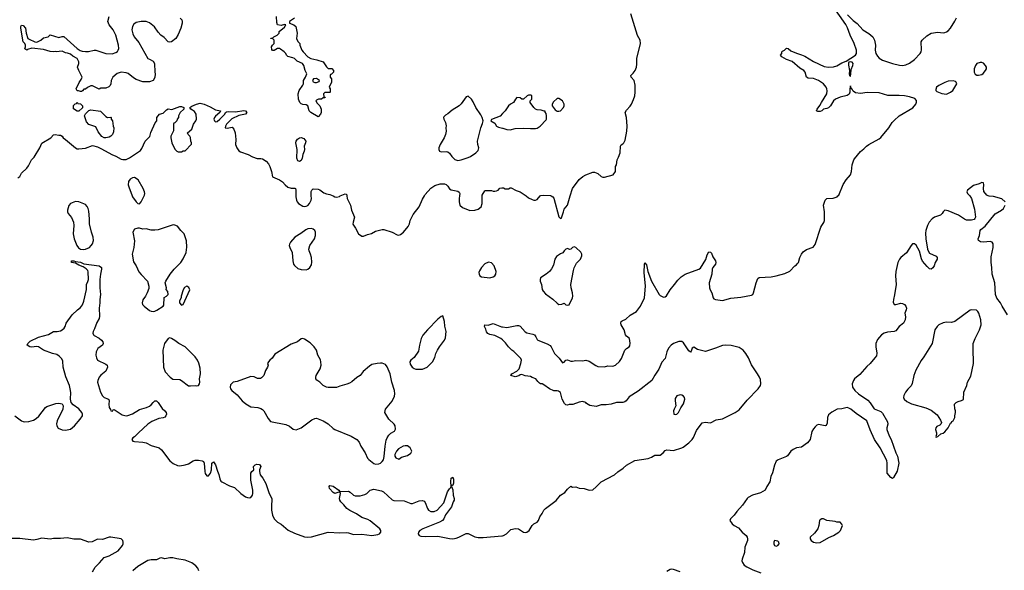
# Model space of a CAD drawing. Header units: inches. Extents: x 2220522 to 2384314, y 721474 to 893490.
# Tile 92 of 256: x 2314267 to 2325957, y 765557 to 772092. Entities that reach past the tile are written whole.
import ezdxf

# ---------------------------------------------------------------- set-up
doc = ezdxf.new("R2010")
doc.units = ezdxf.units.IN
doc.header["$MEASUREMENT"] = 0
for name, color, linetype in [('C3716', 7, 'Continuous'), ('C3717', 7, 'Continuous'), ('C3726', 7, 'Continuous'), ('C3727', 7, 'Continuous')]:
    doc.layers.add(name, color=color, linetype=linetype)

msp = doc.modelspace()

# ---------------------------------------------------------------- linework, layer by layer
at = {"layer": 'C3716', "color": 5, "elevation": 160}
for points in [[(2314930, 769935), (2314872, 769910), (2314850, 769888), (2314835, 769830), (2314835, 769810), (2314841, 769790), (2314884, 769744), (2314906, 769690), (2314911, 769650), (2314904, 769550), (2314914, 769490), (2314944, 769410), (2314964, 769384), (2314988, 769368), (2315030, 769365), (2315050, 769369), (2315094, 769390), (2315117, 769410), (2315130, 769430), (2315144, 769470), (2315140, 769510), (2315118, 769570), (2315095, 769670), (2315096, 769730), (2315090, 769818), (2315082, 769850), (2315070, 769873), (2315050, 769897), (2314968, 769930)], [(2316090, 769657), (2315910, 769598), (2315873, 769593), (2315830, 769594), (2315770, 769609), (2315730, 769604), (2315690, 769618), (2315670, 769618), (2315630, 769604), (2315611, 769570), (2315631, 769469), (2315622, 769390), (2315604, 769310), (2315618, 769218), (2315651, 769171), (2315681, 769101), (2315708, 769068), (2315785, 768990), (2315801, 768930), (2315799, 768901), (2315781, 768850), (2315761, 768810), (2315731, 768769), (2315721, 768730), (2315726, 768710), (2315745, 768690), (2315810, 768642), (2315830, 768631), (2315850, 768628), (2315870, 768631), (2315897, 768643), (2315969, 768690), (2315977, 768703), (2315984, 768796), (2316010, 768812), (2316028, 768830), (2316027, 768867), (2316008, 768890), (2316009, 768910), (2315995, 768970), (2316002, 768990), (2316054, 769070), (2316101, 769130), (2316179, 769210), (2316207, 769253), (2316243, 769330), (2316252, 769392), (2316249, 769469), (2316221, 769550), (2316179, 769590), (2316140, 769640), (2316110, 769655)], [(2317730, 769612), (2317690, 769610), (2317663, 769597), (2317607, 769553), (2317535, 769510), (2317481, 769450), (2317470, 769426), (2317468, 769410), (2317473, 769390), (2317503, 769330), (2317510, 769230), (2317520, 769190), (2317530, 769174), (2317570, 769139), (2317608, 769128), (2317670, 769124), (2317690, 769131), (2317711, 769149), (2317730, 769182), (2317734, 769214), (2317732, 769270), (2317721, 769310), (2317703, 769350), (2317701, 769370), (2317712, 769410), (2317767, 769490), (2317781, 769530), (2317781, 769570), (2317772, 769590), (2317750, 769607)], [(2319834, 769214), (2319790, 769193), (2319750, 769149), (2319726, 769110), (2319720, 769090), (2319722, 769070), (2319731, 769051), (2319750, 769041), (2319850, 769027), (2319890, 769039), (2319910, 769051), (2319921, 769070), (2319925, 769105), (2319899, 769170), (2319870, 769208)], [(2316250, 768928), (2316225, 768915), (2316210, 768886), (2316185, 768810), (2316185, 768790), (2316165, 768755), (2316165, 768730), (2316190, 768705), (2316210, 768712), (2316287, 768887), (2316275, 768915)], [(2319290, 768578), (2319270, 768569), (2319230, 768537), (2319107, 768413), (2319054, 768346), (2319033, 768310), (2319013, 768230), (2319001, 768159), (2318950, 768081), (2318911, 768050), (2318899, 768030), (2318903, 768003), (2318927, 767970), (2318950, 767951), (2318970, 767945), (2319050, 767944), (2319105, 767970), (2319167, 768033), (2319196, 768084), (2319206, 768130), (2319227, 768170), (2319250, 768210), (2319309, 768290), (2319322, 768318), (2319332, 768390), (2319316, 768456), (2319310, 768510)], [(2316050, 768315), (2316030, 768309), (2315985, 768250), (2315966, 768170), (2315974, 767970), (2315994, 767914), (2316055, 767850), (2316087, 767827), (2316170, 767822), (2316190, 767810), (2316270, 767748), (2316295, 767745), (2316349, 767751), (2316370, 767747), (2316390, 767751), (2316403, 767770), (2316407, 767790), (2316402, 767830), (2316412, 767890), (2316410, 767958), (2316394, 768014), (2316377, 768050), (2316350, 768090), (2316230, 768209), (2316155, 768250), (2316110, 768285), (2316070, 768309)], [(2317630, 768309), (2317610, 768304), (2317565, 768270), (2317490, 768240), (2317298, 768122), (2317265, 768075), (2317236, 768050), (2317221, 768030), (2317211, 768010), (2317216, 767990), (2317211, 767970), (2317186, 767930), (2317166, 767870), (2317140, 767840), (2317125, 767835), (2317090, 767834), (2317050, 767853), (2317010, 767857), (2316850, 767799), (2316802, 767790), (2316770, 767758), (2316766, 767730), (2316771, 767710), (2316785, 767690), (2316850, 767641), (2316908, 767568), (2316953, 767533), (2317010, 767499), (2317094, 767490), (2317130, 767478), (2317150, 767465), (2317165, 767450), (2317218, 767358), (2317245, 767325), (2317426, 767286), (2317470, 767267), (2317514, 767234), (2317550, 767224), (2317610, 767250), (2317737, 767343), (2317770, 767359), (2317790, 767361), (2317870, 767331), (2317930, 767294), (2317990, 767242), (2318010, 767230), (2318203, 767150), (2318270, 767110), (2318298, 767078), (2318319, 767030), (2318370, 766950), (2318398, 766890), (2318411, 766871), (2318470, 766826), (2318490, 766818), (2318530, 766822), (2318549, 766830), (2318572, 766848), (2318585, 766870), (2318594, 766906), (2318606, 767030), (2318619, 767101), (2318629, 767130), (2318650, 767162), (2318674, 767186), (2318718, 767210), (2318729, 767231), (2318724, 767270), (2318714, 767290), (2318649, 767350), (2318604, 767430), (2318609, 767470), (2318690, 767566), (2318717, 767623), (2318721, 767650), (2318719, 767690), (2318686, 767790), (2318665, 767890), (2318632, 767972), (2318610, 767998), (2318570, 768014), (2318550, 768015), (2318510, 768013), (2318450, 767998), (2318419, 767981), (2318345, 767915), (2318310, 767869), (2318270, 767845), (2318210, 767794), (2318181, 767779), (2318150, 767765), (2318070, 767744), (2318030, 767725), (2317930, 767725), (2317909, 767729), (2317869, 767749), (2317830, 767789), (2317794, 767814), (2317782, 767830), (2317782, 767850), (2317789, 767870), (2317835, 767950), (2317845, 767990), (2317843, 768030), (2317837, 768057), (2317806, 768110), (2317791, 768170), (2317762, 768210), (2317715, 768255), (2317650, 768301)], [(2318844, 767036), (2318822, 767030), (2318763, 766997), (2318742, 766970), (2318722, 766930), (2318722, 766910), (2318732, 766892), (2318770, 766878), (2318802, 766898), (2318870, 766921), (2318910, 766946), (2318924, 766970), (2318904, 767010), (2318870, 767033)]]:
    msp.add_lwpolyline(points, close=True, dxfattribs=at)
at = {"layer": 'C3716', "color": 5}
for points, elevation in [([(2315604, 770000), (2315608, 769988), (2315650, 769931), (2315670, 769911), (2315690, 769905), (2315710, 769932), (2315744, 770000)], 160), ([(2317545, 770000), (2317544, 769990), (2317552, 769950), (2317562, 769930), (2317579, 769910), (2317630, 769879), (2317650, 769875), (2317670, 769877), (2317690, 769888), (2317708, 769912), (2317726, 769950), (2317730, 769970), (2317729, 770000)], 160), ([(2317989, 770000), (2318010, 769990), (2318030, 769987), (2318065, 769995), (2318073, 770000)], 160), ([(2318152, 770000), (2318155, 769970), (2318196, 769890), (2318207, 769830), (2318241, 769750), (2318225, 769690), (2318224, 769664), (2318256, 769616), (2318290, 769551), (2318330, 769521), (2318350, 769523), (2318396, 769544), (2318446, 769554), (2318490, 769582), (2318570, 769601), (2318590, 769600), (2318690, 769570), (2318750, 769537), (2318770, 769534), (2318790, 769541), (2318823, 769570), (2318881, 769639), (2318896, 769670), (2318904, 769710), (2318940, 769780), (2319010, 769870), (2319050, 769961), (2319072, 770000)], 160), ([(2319489, 770000), (2319484, 769970), (2319484, 769930), (2319493, 769890), (2319523, 769863), (2319610, 769827), (2319670, 769832), (2319710, 769844), (2319746, 769870), (2319757, 769910), (2319759, 770000)], 160), ([(2314211, 767390), (2314290, 767330), (2314310, 767322), (2314330, 767319), (2314376, 767324), (2314430, 767339), (2314462, 767358), (2314495, 767385), (2314575, 767490), (2314590, 767501), (2314696, 767536), (2314730, 767541), (2314771, 767531), (2314785, 767510), (2314781, 767470), (2314714, 767330), (2314705, 767295), (2314708, 767270), (2314724, 767244), (2314770, 767225), (2314810, 767220), (2314870, 767234), (2314917, 767270), (2314987, 767350), (2315012, 767390), (2315013, 767410), (2315004, 767430), (2314970, 767472), (2314902, 767522), (2314879, 767550), (2314869, 767589), (2314874, 767666), (2314868, 767710), (2314857, 767750), (2314814, 767854), (2314783, 767970), (2314778, 768038), (2314766, 768066), (2314737, 768097), (2314710, 768117), (2314658, 768130), (2314549, 768170), (2314491, 768211), (2314467, 768213), (2314410, 768206), (2314389, 768210), (2314354, 768230), (2314363, 768250), (2314390, 768277), (2314490, 768326), (2314610, 768357), (2314670, 768393), (2314711, 768391), (2314750, 768399), (2314773, 768410), (2314796, 768430), (2314808, 768450), (2314819, 768490), (2314890, 768590), (2314952, 768650), (2314990, 768678), (2315013, 768707), (2315029, 768751), (2315060, 768890), (2315061, 768950), (2315077, 768983), (2315085, 769010), (2315081, 769101), (2315076, 769116), (2315056, 769136), (2315020, 769160), (2314970, 769180), (2314930, 769203), (2314883, 769210), (2314882, 769230), (2314910, 769230), (2314930, 769223), (2314990, 769214), (2315030, 769196), (2315210, 769170), (2315238, 769150), (2315240, 769130), (2315225, 769070), (2315219, 769010), (2315218, 768910), (2315227, 768830), (2315217, 768770), (2315220, 768730), (2315212, 768670), (2315215, 768575), (2315210, 768547), (2315183, 768497), (2315157, 768423), (2315139, 768390), (2315135, 768370), (2315142, 768350), (2315150, 768342), (2315210, 768312), (2315238, 768290), (2315253, 768270), (2315259, 768250), (2315250, 768230), (2315196, 768190), (2315175, 768150), (2315171, 768110), (2315178, 768078), (2315191, 768051), (2315290, 768004), (2315307, 767990), (2315308, 767970), (2315290, 767921), (2315230, 767874), (2315209, 767851), (2315194, 767810), (2315192, 767790), (2315228, 767670), (2315250, 767627), (2315270, 767607), (2315314, 767594), (2315326, 767586), (2315330, 767570), (2315325, 767530), (2315329, 767490), (2315345, 767465), (2315350, 767448), (2315370, 767445), (2315378, 767462), (2315390, 767466), (2315484, 767404), (2315530, 767390), (2315550, 767393), (2315605, 767415), (2315690, 767465), (2315774, 767490), (2315810, 767506), (2315830, 767520), (2315850, 767550), (2315870, 767570), (2315890, 767570), (2315913, 767550), (2315959, 767479), (2315992, 767450), (2316007, 767430), (2316012, 767410), (2316004, 767390), (2315990, 767376), (2315970, 767367), (2315921, 767359), (2315835, 767325), (2315790, 767293), (2315676, 767190), (2315630, 767141), (2315611, 767130), (2315598, 767110), (2315612, 767090), (2315630, 767084), (2315730, 767076), (2315770, 767069), (2315830, 767037), (2315923, 767010), (2315950, 766985), (2316050, 766858), (2316090, 766826), (2316142, 766802), (2316170, 766797), (2316230, 766807), (2316270, 766821), (2316325, 766855), (2316350, 766864), (2316390, 766865), (2316435, 766855), (2316448, 766848), (2316458, 766830), (2316464, 766730), (2316470, 766708), (2316490, 766680), (2316510, 766680), (2316534, 766710), (2316543, 766750), (2316550, 766830), (2316570, 766846), (2316593, 766810), (2316614, 766734), (2316630, 766696), (2316642, 766642), (2316656, 766616), (2316666, 766606), (2316760, 766560), (2316818, 766538), (2316894, 766470), (2316950, 766429), (2316970, 766421), (2316990, 766418), (2317010, 766423), (2317030, 766449), (2317036, 766470), (2317037, 766510), (2317012, 766628), (2317010, 766711), (2317023, 766730), (2317049, 766750), (2317044, 766790), (2317057, 766803), (2317064, 766810), (2317084, 766816), (2317113, 766813), (2317130, 766790), (2317115, 766750), (2317113, 766730), (2317123, 766690), (2317152, 766652), (2317189, 766589), (2317230, 766468), (2317260, 766410), (2317256, 766310), (2317258, 766270), (2317270, 766210), (2317289, 766170), (2317327, 766130), (2317370, 766104), (2317454, 766034), (2317530, 765997), (2317650, 765954), (2317690, 765949), (2317730, 765954), (2317930, 766009), (2318070, 766001), (2318150, 766005), (2318170, 766003), (2318230, 765981), (2318330, 765985), (2318450, 765972), (2318519, 765981), (2318539, 765990), (2318556, 766010), (2318555, 766030), (2318543, 766050), (2318430, 766144), (2318400, 766160), (2318330, 766185), (2318266, 766226), (2318186, 766266), (2318150, 766290), (2318115, 766335), (2318079, 766370), (2318067, 766390), (2318064, 766410), (2318077, 766470), (2318070, 766488), (2318010, 766470), (2317990, 766479), (2317945, 766530), (2317941, 766550), (2317950, 766565), (2317990, 766556), (2318058, 766510), (2318070, 766492), (2318170, 766496), (2318190, 766484), (2318230, 766448), (2318250, 766443), (2318310, 766441), (2318365, 766455), (2318390, 766469), (2318430, 766507), (2318470, 766519), (2318561, 766501), (2318587, 766490), (2318690, 766395), (2318710, 766385), (2318830, 766380), (2318910, 766352), (2318930, 766349), (2319010, 766382), (2319050, 766384), (2319070, 766377), (2319083, 766363), (2319109, 766289), (2319122, 766270), (2319150, 766256), (2319170, 766254), (2319190, 766257), (2319225, 766270), (2319302, 766358), (2319345, 766490), (2319370, 766526), (2319384, 766536), (2319389, 766550), (2319385, 766610), (2319389, 766650), (2319410, 766662), (2319418, 766638), (2319417, 766590), (2319410, 766566), (2319398, 766562), (2319394, 766550), (2319410, 766514), (2319413, 766450), (2319427, 766410), (2319425, 766390), (2319412, 766368), (2319392, 766310), (2319324, 766216), (2319302, 766170), (2319287, 766150), (2319250, 766127), (2319053, 766050), (2319018, 766030), (2319002, 766010), (2318997, 765990), (2319009, 765969), (2319030, 765962), (2319090, 765960), (2319230, 765964), (2319370, 765934), (2319410, 765932), (2319450, 765939), (2319481, 765950), (2319570, 765995), (2319590, 765993), (2319670, 765954), (2319710, 765947), (2319770, 765948), (2319990, 765966), (2320000, 765968)], 140), ([(2320000, 768292), (2319981, 768310), (2319910, 768343), (2319850, 768354), (2319826, 768366), (2319810, 768389), (2319800, 768420), (2319784, 768450), (2319789, 768470), (2319830, 768466), (2319890, 768486), (2319986, 768446), (2320000, 768445)], 140), ([(2315130, 765538), (2315164, 765596), (2315215, 765645), (2315241, 765679), (2315270, 765708), (2315330, 765730), (2315437, 765790), (2315488, 765850), (2315496, 765870), (2315496, 765890), (2315490, 765910), (2315472, 765930), (2315350, 765951), (2315330, 765950), (2315250, 765924), (2315190, 765925), (2315126, 765894), (2315090, 765891), (2314990, 765926), (2314910, 765925), (2314830, 765944), (2314750, 765934), (2314670, 765933), (2314630, 765928), (2314530, 765938), (2314470, 765921), (2314430, 765916), (2314270, 765933), (2314170, 765934)], 140), ([(2316395, 765550), (2316384, 765584), (2316358, 765610), (2316310, 765647), (2316230, 765678), (2316132, 765692), (2316085, 765705), (2316050, 765705), (2315990, 765692), (2315950, 765704), (2315930, 765701), (2315890, 765681), (2315830, 765682), (2315790, 765673), (2315670, 765604), (2315610, 765552)], 140)]:
    msp.add_lwpolyline(points, dxfattribs=dict(at, elevation=elevation))
at = {"layer": 'C3717', "color": 5}
for points, elevation in [([(2316172, 772110), (2316192, 772090), (2316198, 772070), (2316196, 772050), (2316181, 771990), (2316150, 771915), (2316121, 771870), (2316070, 771829), (2316050, 771824), (2316030, 771829), (2315982, 771882), (2315944, 771910), (2315910, 771944), (2315866, 772006), (2315810, 772054), (2315770, 772069), (2315711, 772069), (2315650, 772059), (2315623, 772037), (2315608, 772010), (2315600, 771970), (2315610, 771925), (2315625, 771890), (2315682, 771822), (2315790, 771632), (2315810, 771625), (2315850, 771598), (2315866, 771570), (2315871, 771471), (2315876, 771450), (2315870, 771406), (2315850, 771369), (2315810, 771355), (2315730, 771355), (2315650, 771382), (2315620, 771400), (2315555, 771455), (2315530, 771463), (2315470, 771469), (2315425, 771455), (2315372, 771410), (2315352, 771370), (2315351, 771330), (2315342, 771310), (2315325, 771295), (2315290, 771278), (2315230, 771278), (2315210, 771268), (2315130, 771308), (2315110, 771308), (2315072, 771288), (2315050, 771266), (2315030, 771266), (2315013, 771247), (2315000, 771240), (2314990, 771238), (2314967, 771247), (2314948, 771248), (2314938, 771270), (2314975, 771345), (2314998, 771382), (2315009, 771410), (2314969, 771489), (2314955, 771530), (2314968, 771570), (2314968, 771590), (2314948, 771630), (2314897, 771657), (2314870, 771682), (2314836, 771696), (2314810, 771698), (2314770, 771718), (2314736, 771716), (2314710, 771709), (2314690, 771715), (2314670, 771709), (2314630, 771715), (2314550, 771739), (2314410, 771754), (2314361, 771739), (2314350, 771729), (2314330, 771746), (2314338, 771770), (2314335, 771790), (2314329, 771809), (2314309, 771830), (2314279, 771990), (2314279, 772010), (2314290, 772025), (2314310, 772021), (2314335, 771990), (2314343, 771930), (2314365, 771870), (2314379, 771859), (2314448, 771828), (2314470, 771827), (2314518, 771850), (2314550, 771878), (2314606, 771890), (2314630, 771912), (2314730, 771879), (2314770, 771891), (2314790, 771891), (2314951, 771750), (2314987, 771727), (2315010, 771719), (2315050, 771714), (2315085, 771715), (2315150, 771731), (2315170, 771731), (2315290, 771691), (2315367, 771687), (2315410, 771701), (2315430, 771716), (2315438, 771730), (2315444, 771750), (2315441, 771790), (2315407, 771907), (2315377, 771970), (2315329, 772030), (2315313, 772070), (2315329, 772130)], 160), ([(2317530, 772109), (2317471, 772070), (2317472, 772052), (2317522, 772030), (2317545, 772010), (2317561, 771930), (2317552, 771870), (2317570, 771834), (2317594, 771810), (2317594, 771790), (2317618, 771730), (2317631, 771710), (2317690, 771651), (2317722, 771630), (2317795, 771615), (2317870, 771592), (2317910, 771534), (2317930, 771514), (2317972, 771512), (2317994, 771490), (2317994, 771470), (2317970, 771446), (2317958, 771442), (2317954, 771430), (2317954, 771410), (2317971, 771391), (2317971, 771349), (2317942, 771290), (2317954, 771270), (2317954, 771230), (2317950, 771226), (2317890, 771226), (2317874, 771210), (2317878, 771178), (2317893, 771173), (2317890, 771166), (2317870, 771166), (2317850, 771148), (2317813, 771147), (2317790, 771138), (2317782, 771130), (2317800, 771100), (2317831, 771071), (2317845, 771030), (2317845, 770990), (2317838, 770970), (2317810, 770938), (2317724, 770990), (2317705, 771010), (2317688, 771070), (2317670, 771082), (2317630, 771084), (2317610, 771095), (2317595, 771110), (2317578, 771150), (2317574, 771210), (2317584, 771250), (2317630, 771314), (2317635, 771330), (2317638, 771370), (2317662, 771410), (2317675, 771450), (2317655, 771490), (2317641, 771550), (2317624, 771570), (2317561, 771601), (2317529, 771630), (2317510, 771639), (2317450, 771655), (2317435, 771670), (2317428, 771690), (2317408, 771710), (2317362, 771742), (2317350, 771748), (2317330, 771748), (2317290, 771726), (2317270, 771726), (2317260, 771740), (2317258, 771770), (2317268, 771790), (2317288, 771810), (2317288, 771848), (2317270, 771868), (2317250, 771868), (2317250, 771874), (2317270, 771874), (2317286, 771890), (2317326, 771910), (2317346, 771930), (2317348, 771950), (2317410, 772002), (2317426, 772030), (2317410, 772033), (2317370, 772022), (2317328, 772030), (2317320, 772060), (2317315, 772130)], 160), ([(2314245, 770215), (2314269, 770231), (2314290, 770271), (2314350, 770331), (2314370, 770358), (2314409, 770430), (2314438, 770462), (2314506, 770570), (2314532, 770628), (2314635, 770690), (2314670, 770726), (2314689, 770731), (2314730, 770721), (2314750, 770721), (2314770, 770711), (2314782, 770690), (2314810, 770671), (2314930, 770571), (2314950, 770561), (2314970, 770559), (2315050, 770566), (2315130, 770598), (2315190, 770582), (2315240, 770560), (2315362, 770490), (2315410, 770471), (2315470, 770438), (2315490, 770432), (2315530, 770432), (2315570, 770452), (2315700, 770540), (2315716, 770564), (2315758, 770650), (2315813, 770707), (2315826, 770754), (2315874, 770866), (2315895, 770890), (2315895, 770930), (2315929, 770971), (2315970, 770982), (2316010, 771022), (2316030, 771032), (2316075, 771025), (2316170, 771062), (2316190, 771062), (2316214, 771050), (2316214, 771030), (2316171, 770989), (2316151, 770950), (2316151, 770930), (2316138, 770910), (2316132, 770890), (2316110, 770866), (2316098, 770862), (2316094, 770850), (2316093, 770773), (2316062, 770710), (2316062, 770690), (2316072, 770630), (2316110, 770554), (2316134, 770530), (2316150, 770522), (2316190, 770522), (2316210, 770534), (2316230, 770534), (2316307, 770613), (2316308, 770630), (2316299, 770650), (2316295, 770695), (2316288, 770708), (2316266, 770730), (2316258, 770750), (2316310, 770794), (2316329, 770850), (2316357, 770890), (2316367, 770913), (2316363, 770970), (2316341, 771001), (2316320, 771020), (2316298, 771030), (2316288, 771050), (2316310, 771065), (2316368, 771090), (2316410, 771101), (2316458, 771090), (2316530, 771058), (2316590, 771024), (2316652, 771010), (2316645, 770990), (2316593, 770947), (2316582, 770930), (2316574, 770910), (2316579, 770890), (2316590, 770879), (2316610, 770883), (2316645, 770910), (2316703, 770970), (2316710, 770992), (2316723, 770997), (2316750, 771001), (2316830, 770997), (2316930, 771013), (2316950, 771009), (2316964, 770990), (2316950, 770970), (2316867, 770953), (2316786, 770914), (2316723, 770850), (2316711, 770830), (2316707, 770810), (2316730, 770806), (2316790, 770816), (2316811, 770791), (2316824, 770750), (2316833, 770670), (2316830, 770610), (2316846, 770570), (2316870, 770536), (2316890, 770523), (2316981, 770490), (2317030, 770465), (2317085, 770445), (2317130, 770444), (2317150, 770439), (2317193, 770413), (2317222, 770382), (2317238, 770350), (2317257, 770290), (2317270, 770227), (2317350, 770190), (2317388, 770168), (2317419, 770130), (2317450, 770103), (2317489, 770091), (2317534, 770094), (2317542, 770090), (2317547, 770070), (2317545, 770000)], 160), ([(2320000, 770977), (2319973, 770947), (2319870, 770906), (2319862, 770890), (2319910, 770862), (2319928, 770828), (2319950, 770815), (2320000, 770804)], 180), ([(2315744, 770000), (2315749, 770010), (2315752, 770030), (2315749, 770050), (2315733, 770090), (2315673, 770193), (2315630, 770219), (2315605, 770215), (2315580, 770200), (2315559, 770170), (2315557, 770130), (2315562, 770110), (2315604, 770000)], 160), ([(2317729, 770000), (2317727, 770053), (2317734, 770070), (2317750, 770083), (2317810, 770082), (2317830, 770074), (2317878, 770038), (2317910, 770025), (2317950, 770018), (2317989, 770000)], 160), ([(2319072, 770000), (2319082, 770018), (2319150, 770091), (2319197, 770123), (2319258, 770142), (2319310, 770143), (2319330, 770135), (2319350, 770118), (2319370, 770086), (2319390, 770071), (2319470, 770056), (2319486, 770046), (2319494, 770030), (2319489, 770000)], 160), ([(2319759, 770000), (2319759, 770010), (2319790, 770062), (2319796, 770064), (2319870, 770065), (2319890, 770058), (2319910, 770058), (2319930, 770061), (2319948, 770070), (2319969, 770091), (2319990, 770098), (2320000, 770098)], 160), ([(2318073, 770000), (2318110, 770019), (2318130, 770025), (2318142, 770022), (2318150, 770014), (2318152, 770000)], 160)]:
    msp.add_lwpolyline(points, dxfattribs=dict(at, elevation=elevation))
for points, elevation in [([(2317790, 771395), (2317754, 771390), (2317745, 771370), (2317750, 771354), (2317770, 771345), (2317790, 771345), (2317822, 771358), (2317826, 771370)], 160), ([(2314970, 771006), (2314950, 771008), (2314907, 771033), (2314907, 771073), (2314927, 771093), (2314942, 771098), (2314950, 771114), (2314958, 771098), (2314990, 771094), (2315014, 771070), (2315013, 771047)], 160), ([(2319590, 771186), (2319570, 771178), (2319508, 771092), (2319486, 771070), (2319401, 771019), (2319350, 770975), (2319321, 770959), (2319303, 770937), (2319299, 770930), (2319304, 770910), (2319323, 770870), (2319331, 770831), (2319328, 770810), (2319331, 770770), (2319322, 770730), (2319306, 770690), (2319259, 770610), (2319244, 770570), (2319243, 770550), (2319251, 770531), (2319270, 770523), (2319330, 770526), (2319350, 770522), (2319370, 770508), (2319396, 770470), (2319432, 770432), (2319470, 770421), (2319510, 770428), (2319590, 770455), (2319619, 770470), (2319681, 770510), (2319710, 770538), (2319719, 770570), (2319705, 770610), (2319701, 770650), (2319743, 770810), (2319762, 770858), (2319769, 770890), (2319759, 770930), (2319743, 770963), (2319684, 771050), (2319650, 771118), (2319630, 771148)], 180), ([(2315310, 770932), (2315350, 770934), (2315354, 770930), (2315354, 770910), (2315371, 770891), (2315378, 770830), (2315386, 770810), (2315381, 770759), (2315370, 770730), (2315350, 770710), (2315330, 770699), (2315290, 770689), (2315269, 770689), (2315244, 770704), (2315199, 770759), (2315170, 770819), (2315090, 770849), (2315061, 770881), (2315038, 770950), (2315047, 770973), (2315090, 771014), (2315110, 771022), (2315225, 771005), (2315290, 770942)], 160), ([(2317590, 770407), (2317570, 770417), (2317559, 770450), (2317563, 770550), (2317546, 770630), (2317550, 770650), (2317565, 770675), (2317590, 770690), (2317610, 770692), (2317640, 770680), (2317663, 770650), (2317660, 770630), (2317645, 770590), (2317648, 770550), (2317644, 770530), (2317629, 770491), (2317621, 770450), (2317610, 770419)], 160)]:
    msp.add_lwpolyline(points, close=True, dxfattribs=dict(at, elevation=elevation))
at = {"layer": 'C3726', "color": 5}
for points, elevation in [([(2320000, 768445), (2320050, 768440), (2320170, 768462), (2320190, 768464), (2320200, 768460), (2320210, 768455), (2320270, 768388), (2320290, 768377), (2320360, 768360), (2320379, 768350), (2320394, 768330), (2320410, 768296), (2320418, 768290), (2320530, 768243), (2320564, 768224), (2320576, 768210), (2320617, 768130), (2320674, 768074), (2320710, 768019), (2320730, 768027), (2320750, 768051), (2320770, 768056), (2320810, 768039), (2320830, 768038), (2320870, 768048), (2320950, 768044), (2320990, 768051), (2321030, 768039), (2321107, 767987), (2321130, 767977), (2321210, 767972), (2321250, 767982), (2321310, 767979), (2321341, 767990), (2321390, 768034), (2321413, 768070), (2321452, 768168), (2321471, 768189), (2321505, 768210), (2321510, 768221), (2321514, 768254), (2321509, 768309), (2321470, 768335), (2321459, 768350), (2321443, 768410), (2321410, 768470), (2321405, 768490), (2321409, 768510), (2321421, 768519), (2321464, 768536), (2321515, 768585), (2321590, 768628), (2321636, 768690), (2321684, 768790), (2321698, 768930), (2321682, 769090), (2321685, 769190), (2321690, 769206), (2321710, 769181), (2321725, 769105), (2321769, 768989), (2321860, 768830), (2321870, 768819), (2321910, 768797), (2321930, 768801), (2321946, 768814), (2321990, 768884), (2322040, 768950), (2322080, 769000), (2322120, 769040), (2322167, 769073), (2322330, 769130), (2322350, 769143), (2322413, 769247), (2322430, 769301), (2322450, 769335), (2322470, 769334), (2322481, 769321), (2322497, 769277), (2322528, 769230), (2322532, 769210), (2322528, 769190), (2322498, 769150), (2322489, 769130), (2322485, 769070), (2322455, 768970), (2322458, 768910), (2322465, 768885), (2322485, 768850), (2322499, 768790), (2322510, 768778), (2322530, 768770), (2322610, 768760), (2322710, 768785), (2322830, 768797), (2322957, 768823), (2322970, 768831), (2322981, 768850), (2323010, 768970), (2323030, 769019), (2323046, 769034), (2323190, 769041), (2323250, 769050), (2323350, 769078), (2323411, 769109), (2323470, 769170), (2323490, 769182), (2323503, 769197), (2323512, 769210), (2323530, 769271), (2323550, 769310), (2323570, 769337), (2323610, 769364), (2323687, 769393), (2323710, 769423), (2323780, 769630), (2323790, 769650), (2323816, 769684), (2323824, 769710), (2323823, 769810), (2323812, 769890), (2323829, 769950), (2323851, 769969), (2323927, 769973), (2323950, 769980), (2323972, 769990), (2323982, 770000)], 140), ([(2320279, 770000), (2320310, 769979), (2320350, 769956), (2320371, 769951), (2320390, 769951), (2320410, 769959), (2320447, 770000)], 160), ([(2320579, 770000), (2320598, 769990), (2320610, 769972), (2320670, 769754), (2320690, 769732), (2320699, 769741), (2320725, 769810), (2320730, 769842), (2320770, 769891), (2320803, 770000)], 160), ([(2325547, 770000), (2325568, 769970), (2325605, 769845), (2325615, 769750), (2325608, 769732), (2325598, 769722), (2325568, 769712), (2325510, 769714), (2325484, 769724), (2325412, 769770), (2325290, 769823), (2325250, 769831), (2325230, 769813), (2325219, 769790), (2325201, 769770), (2325130, 769750), (2325101, 769730), (2325065, 769690), (2325047, 769650), (2325027, 769590), (2325022, 769558), (2325027, 769493), (2325046, 769370), (2325052, 769350), (2325070, 769321), (2325147, 769287), (2325160, 769270), (2325160, 769250), (2325136, 769210), (2325125, 769170), (2325110, 769145), (2325090, 769131), (2325070, 769137), (2325042, 769162), (2324986, 769226), (2324973, 769253), (2324950, 769344), (2324910, 769416), (2324890, 769433), (2324867, 769430), (2324850, 769412), (2324796, 769324), (2324730, 769271), (2324712, 769250), (2324694, 769210), (2324670, 769104), (2324666, 769050), (2324673, 768950), (2324654, 768826), (2324640, 768770), (2324638, 768738), (2324650, 768710), (2324670, 768710), (2324730, 768727), (2324750, 768724), (2324772, 768712), (2324790, 768690), (2324797, 768670), (2324794, 768650), (2324778, 768610), (2324785, 768565), (2324781, 768530), (2324759, 768490), (2324708, 768450), (2324670, 768401), (2324650, 768390), (2324570, 768384), (2324530, 768372), (2324499, 768350), (2324450, 768298), (2324430, 768250), (2324431, 768211), (2324444, 768136), (2324438, 768102), (2324422, 768078), (2324365, 768010), (2324325, 767975), (2324240, 767880), (2324180, 767830), (2324165, 767810), (2324149, 767769), (2324155, 767730), (2324182, 767690), (2324227, 767650), (2324337, 767577), (2324366, 767546), (2324414, 767474), (2324490, 767440), (2324510, 767424), (2324570, 767318), (2324576, 767290), (2324562, 767250), (2324562, 767230), (2324592, 767152), (2324612, 767110), (2324670, 766950), (2324691, 766910), (2324706, 766830), (2324685, 766735), (2324642, 766658), (2324630, 766648), (2324610, 766657), (2324565, 766710), (2324568, 766830), (2324562, 766862), (2324483, 767010), (2324416, 767110), (2324363, 767223), (2324324, 767330), (2324198, 767418), (2324134, 767470), (2324110, 767483), (2324090, 767488), (2324030, 767472), (2323972, 767468), (2323908, 767432), (2323870, 767401), (2323859, 767370), (2323855, 767305), (2323843, 767277), (2323829, 767271), (2323750, 767286), (2323730, 767278), (2323710, 767258), (2323690, 767235), (2323674, 767206), (2323652, 767108), (2323622, 767070), (2323550, 767018), (2323490, 767011), (2323449, 766990), (2323424, 766970), (2323384, 766916), (2323370, 766906), (2323273, 766870), (2323250, 766851), (2323230, 766806), (2323205, 766715), (2323187, 766670), (2323173, 766607), (2323136, 766550), (2323118, 766510), (2323063, 766477), (2322967, 766450), (2322917, 766423), (2322904, 766410), (2322850, 766330), (2322783, 766257), (2322749, 766211), (2322705, 766170), (2322700, 766150), (2322728, 766110), (2322751, 766090), (2322802, 766062), (2322846, 766010), (2322892, 765970), (2322906, 765950), (2322910, 765930), (2322907, 765910), (2322878, 765830), (2322873, 765767), (2322844, 765690), (2322842, 765670), (2322848, 765650), (2322870, 765620), (2322899, 765599), (2322970, 765563), (2323068, 765528)], 140), ([(2325966, 769930), (2325927, 769967), (2325830, 769993), (2325776, 769996), (2325767, 770000)], 140), ([(2325995, 768590), (2325931, 768690), (2325911, 768731), (2325870, 768787), (2325852, 768830), (2325843, 768970), (2325814, 769070), (2325811, 769150), (2325801, 769210), (2325803, 769277), (2325824, 769390), (2325826, 769430), (2325814, 769450), (2325790, 769459), (2325710, 769452), (2325675, 769455), (2325650, 769470), (2325645, 769490), (2325664, 769530), (2325669, 769590), (2325677, 769603), (2325730, 769642), (2325850, 769787), (2325925, 769830), (2325947, 769850), (2325967, 769890)], 140), ([(2320000, 765968), (2320010, 765970), (2320048, 765990), (2320100, 766040), (2320153, 766053), (2320190, 766049), (2320250, 766010), (2320270, 766007), (2320290, 766010), (2320315, 766030), (2320352, 766088), (2320372, 766108), (2320410, 766130), (2320426, 766150), (2320443, 766190), (2320472, 766230), (2320492, 766270), (2320509, 766290), (2320636, 766384), (2320690, 766449), (2320738, 766482), (2320770, 766521), (2320810, 766554), (2320830, 766543), (2320870, 766547), (2320910, 766533), (2320970, 766528), (2321030, 766508), (2321070, 766513), (2321112, 766548), (2321170, 766608), (2321330, 766692), (2321370, 766727), (2321431, 766769), (2321470, 766804), (2321570, 766861), (2321730, 766885), (2321770, 766899), (2321810, 766922), (2321870, 766924), (2321907, 766950), (2321930, 766978), (2321950, 766987), (2322030, 766980), (2322130, 767009), (2322143, 767017), (2322210, 767069), (2322251, 767109), (2322266, 767134), (2322304, 767216), (2322370, 767308), (2322406, 767314), (2322470, 767308), (2322537, 767343), (2322610, 767356), (2322763, 767430), (2322810, 767460), (2322904, 767576), (2323035, 767710), (2323062, 767750), (2323068, 767770), (2323062, 767822), (2323051, 767850), (2323028, 767890), (2322957, 767997), (2322919, 768079), (2322890, 768130), (2322856, 768170), (2322810, 768202), (2322716, 768224), (2322650, 768230), (2322613, 768227), (2322530, 768193), (2322410, 768155), (2322316, 768176), (2322270, 768204), (2322250, 768194), (2322241, 768159), (2322230, 768145), (2322210, 768163), (2322150, 768256), (2322130, 768271), (2322092, 768272), (2322029, 768250), (2322002, 768230), (2321970, 768193), (2321951, 768150), (2321929, 768071), (2321893, 768027), (2321857, 767943), (2321807, 767873), (2321772, 767810), (2321610, 767683), (2321505, 767615), (2321467, 767570), (2321450, 767557), (2321430, 767550), (2321353, 767547), (2321290, 767527), (2321230, 767520), (2321170, 767520), (2321110, 767503), (2321035, 767515), (2320997, 767537), (2320988, 767550), (2320950, 767561), (2320910, 767553), (2320834, 767526), (2320790, 767525), (2320770, 767519), (2320750, 767522), (2320737, 767537), (2320707, 767587), (2320689, 767669), (2320665, 767685), (2320650, 767689), (2320610, 767687), (2320557, 767710), (2320490, 767759), (2320470, 767769), (2320450, 767769), (2320437, 767777), (2320417, 767797), (2320395, 767830), (2320350, 767845), (2320330, 767857), (2320270, 767864), (2320230, 767882), (2320210, 767879), (2320193, 767867), (2320150, 767853), (2320098, 767870), (2320109, 767890), (2320170, 767921), (2320197, 767950), (2320219, 768010), (2320224, 768050), (2320219, 768070), (2320135, 768155), (2320109, 768170), (2320069, 768209), (2320037, 768257), (2320000, 768292)], 140), ([(2322110, 765538), (2322030, 765567), (2322010, 765570), (2321990, 765567), (2321950, 765545)], 140)]:
    msp.add_lwpolyline(points, dxfattribs=dict(at, elevation=elevation))
at = {"layer": 'C3726', "color": 5, "elevation": 160}
for points in [[(2320850, 769395), (2320831, 769389), (2320810, 769369), (2320795, 769365), (2320770, 769375), (2320750, 769369), (2320731, 769350), (2320716, 769324), (2320687, 769313), (2320640, 769280), (2320621, 769250), (2320603, 769177), (2320583, 769137), (2320556, 769104), (2320518, 769070), (2320452, 769030), (2320445, 769010), (2320447, 768990), (2320462, 768950), (2320470, 768890), (2320482, 768870), (2320510, 768838), (2320597, 768777), (2320650, 768726), (2320670, 768713), (2320704, 768716), (2320730, 768726), (2320750, 768707), (2320770, 768703), (2320790, 768706), (2320830, 768790), (2320835, 768810), (2320831, 768850), (2320815, 768910), (2320810, 768950), (2320843, 769117), (2320852, 769148), (2320877, 769203), (2320925, 769250), (2320941, 769290), (2320941, 769310), (2320930, 769333), (2320870, 769389)], [(2325570, 768649), (2325550, 768645), (2325370, 768510), (2325330, 768498), (2325270, 768503), (2325230, 768496), (2325181, 768470), (2325161, 768450), (2325131, 768410), (2325101, 768250), (2325002, 768090), (2324970, 768049), (2324906, 767934), (2324884, 767870), (2324865, 767775), (2324852, 767748), (2324810, 767705), (2324783, 767670), (2324763, 767630), (2324761, 767610), (2324768, 767588), (2324800, 767560), (2324854, 767534), (2325026, 767486), (2325090, 767456), (2325161, 767401), (2325200, 767340), (2325212, 767310), (2325202, 767290), (2325190, 767278), (2325156, 767264), (2325145, 767250), (2325141, 767230), (2325154, 767190), (2325154, 767170), (2325145, 767145), (2325150, 767134), (2325158, 767142), (2325170, 767145), (2325204, 767176), (2325230, 767185), (2325250, 767199), (2325289, 767250), (2325317, 767303), (2325330, 767312), (2325336, 767324), (2325350, 767332), (2325368, 767370), (2325368, 767390), (2325378, 767430), (2325378, 767450), (2325368, 767472), (2325366, 767530), (2325386, 767550), (2325410, 767562), (2325449, 767571), (2325474, 767586), (2325476, 767670), (2325512, 767750), (2325519, 767790), (2325559, 767861), (2325592, 768010), (2325586, 768190), (2325589, 768250), (2325613, 768310), (2325662, 768410), (2325682, 768470), (2325678, 768530), (2325655, 768610), (2325644, 768630), (2325626, 768646)], [(2322110, 767639), (2322071, 767629), (2322050, 767598), (2322048, 767568), (2322058, 767510), (2322036, 767470), (2322031, 767450), (2322032, 767412), (2322050, 767405), (2322070, 767411), (2322090, 767431), (2322116, 767484), (2322150, 767532), (2322163, 767590), (2322159, 767610), (2322150, 767624), (2322130, 767635)], [(2323810, 766168), (2323790, 766168), (2323770, 766158), (2323765, 766150), (2323756, 766090), (2323745, 766050), (2323703, 765997), (2323651, 765950), (2323651, 765930), (2323665, 765910), (2323690, 765891), (2323730, 765883), (2323770, 765887), (2323875, 765945), (2323930, 765971), (2323994, 766010), (2324014, 766030), (2324038, 766090), (2324030, 766106), (2324007, 766127), (2323970, 766128), (2323950, 766138), (2323850, 766149)], [(2323230, 765909), (2323221, 765890), (2323222, 765870), (2323230, 765851), (2323250, 765844), (2323270, 765851), (2323284, 765870), (2323281, 765890), (2323270, 765904)]]:
    msp.add_lwpolyline(points, close=True, dxfattribs=at)
at = {"layer": 'C3727', "color": 5}
for points, elevation in [([(2323982, 770000), (2323993, 770010), (2324045, 770135), (2324079, 770190), (2324131, 770250), (2324144, 770290), (2324151, 770370), (2324170, 770427), (2324179, 770441), (2324251, 770529), (2324290, 770558), (2324323, 770590), (2324350, 770610), (2324470, 770676), (2324490, 770692), (2324585, 770810), (2324625, 770870), (2324650, 770897), (2324710, 770949), (2324870, 771044), (2324908, 771090), (2324915, 771115), (2324913, 771133), (2324895, 771155), (2324830, 771177), (2324773, 771187), (2324710, 771193), (2324573, 771193), (2324470, 771223), (2324330, 771226), (2324250, 771214), (2324190, 771224), (2324162, 771242), (2324150, 771269), (2324133, 771290), (2324130, 771308), (2324122, 771270), (2324124, 771230), (2324114, 771206), (2324090, 771193), (2324007, 771173), (2323954, 771150), (2323929, 771130), (2323892, 771068), (2323870, 771046), (2323850, 771036), (2323811, 771029), (2323791, 771010), (2323770, 771001), (2323743, 771003), (2323729, 771010), (2323735, 771030), (2323767, 771073), (2323785, 771110), (2323849, 771210), (2323854, 771246), (2323851, 771270), (2323842, 771290), (2323810, 771330), (2323750, 771371), (2323690, 771392), (2323630, 771397), (2323610, 771409), (2323593, 771470), (2323576, 771490), (2323530, 771517), (2323437, 771597), (2323370, 771621), (2323315, 771650), (2323302, 771670), (2323314, 771690), (2323315, 771710), (2323322, 771718), (2323349, 771731), (2323370, 771752), (2323390, 771751), (2323424, 771724), (2323490, 771694), (2323550, 771676), (2323590, 771658), (2323690, 771595), (2323818, 771538), (2323869, 771529), (2323930, 771533), (2323970, 771546), (2324030, 771579), (2324081, 771599), (2324189, 771671), (2324202, 771690), (2324202, 771730), (2324175, 771810), (2324128, 771908), (2324097, 771997), (2324076, 772036), (2323924, 772250)], 140), ([(2320803, 770000), (2320830, 770090), (2320910, 770196), (2320954, 770230), (2320990, 770251), (2321070, 770282), (2321090, 770281), (2321130, 770265), (2321170, 770231), (2321190, 770223), (2321210, 770223), (2321315, 770250), (2321342, 770290), (2321342, 770350), (2321354, 770370), (2321359, 770430), (2321378, 770462), (2321395, 770510), (2321399, 770590), (2321410, 770606), (2321430, 770617), (2321441, 770630), (2321456, 770664), (2321475, 770770), (2321479, 770830), (2321472, 770932), (2321454, 770990), (2321470, 771018), (2321514, 771066), (2321530, 771090), (2321556, 771144), (2321570, 771190), (2321575, 771230), (2321575, 771315), (2321561, 771370), (2321529, 771410), (2321524, 771430), (2321550, 771456), (2321573, 771490), (2321589, 771530), (2321596, 771564), (2321596, 771630), (2321638, 771810), (2321632, 771850), (2321604, 771904), (2321522, 772162)], 160), ([(2324094, 772150), (2324163, 772083), (2324210, 772048), (2324279, 771970), (2324350, 771928), (2324395, 771890), (2324415, 771850), (2324429, 771790), (2324423, 771730), (2324430, 771690), (2324450, 771658), (2324470, 771636), (2324510, 771612), (2324630, 771570), (2324713, 771553), (2324750, 771550), (2324790, 771557), (2324830, 771575), (2324890, 771618), (2324960, 771690), (2324971, 771710), (2324976, 771736), (2324971, 771830), (2324982, 771850), (2325038, 771902), (2325090, 771930), (2325170, 771942), (2325230, 771937), (2325250, 771940), (2325270, 771947), (2325290, 771961), (2325318, 771990), (2325370, 772074), (2325390, 772115)], 140), ([(2320000, 770804), (2320003, 770803), (2320050, 770787), (2320090, 770785), (2320150, 770799), (2320250, 770805), (2320330, 770799), (2320390, 770799), (2320410, 770804), (2320448, 770830), (2320518, 770902), (2320522, 770910), (2320522, 770950), (2320518, 770978), (2320506, 770994), (2320506, 771006), (2320494, 771006), (2320460, 771020), (2320410, 771022), (2320390, 771029), (2320370, 771048), (2320328, 771110), (2320326, 771130), (2320346, 771150), (2320346, 771190), (2320336, 771196), (2320310, 771198), (2320294, 771190), (2320250, 771148), (2320228, 771148), (2320210, 771166), (2320170, 771168), (2320152, 771150), (2320132, 771110), (2320094, 771090), (2320070, 771068), (2320031, 771010), (2320000, 770977)], 180), ([(2325767, 770000), (2325750, 770009), (2325713, 770053), (2325709, 770089), (2325715, 770130), (2325710, 770154), (2325690, 770161), (2325657, 770143), (2325590, 770123), (2325522, 770070), (2325511, 770050), (2325519, 770030), (2325544, 770004), (2325547, 770000)], 140), ([(2320000, 770098), (2320010, 770098), (2320030, 770086), (2320070, 770086), (2320090, 770098), (2320104, 770096), (2320163, 770063), (2320210, 770048), (2320279, 770000)], 160), ([(2320447, 770000), (2320453, 770007), (2320490, 770011), (2320570, 770005), (2320579, 770000)], 160)]:
    msp.add_lwpolyline(points, dxfattribs=dict(at, elevation=elevation))
for points, elevation in [([(2324127, 771593), (2324113, 771587), (2324106, 771574), (2324106, 771554), (2324120, 771490), (2324115, 771450), (2324120, 771430), (2324130, 771419), (2324136, 771450), (2324138, 771502), (2324160, 771550), (2324163, 771570), (2324150, 771587)], 140), ([(2325670, 771583), (2325631, 771570), (2325615, 771550), (2325600, 771510), (2325599, 771470), (2325610, 771444), (2325630, 771435), (2325650, 771432), (2325690, 771442), (2325708, 771452), (2325733, 771487), (2325744, 771510), (2325744, 771530), (2325734, 771550), (2325710, 771574), (2325690, 771582)], 140), ([(2325350, 771367), (2325290, 771362), (2325250, 771348), (2325179, 771310), (2325151, 771290), (2325143, 771263), (2325146, 771250), (2325158, 771238), (2325214, 771214), (2325270, 771209), (2325318, 771230), (2325347, 771253), (2325393, 771330), (2325385, 771350), (2325377, 771357)], 140), ([(2320670, 771155), (2320650, 771155), (2320603, 771117), (2320588, 771088), (2320591, 771070), (2320623, 771023), (2320648, 771008), (2320670, 771007), (2320690, 771011), (2320724, 771050), (2320732, 771070), (2320732, 771090), (2320710, 771129)], 180)]:
    msp.add_lwpolyline(points, close=True, dxfattribs=dict(at, elevation=elevation))

doc.saveas('drawing.dxf')
